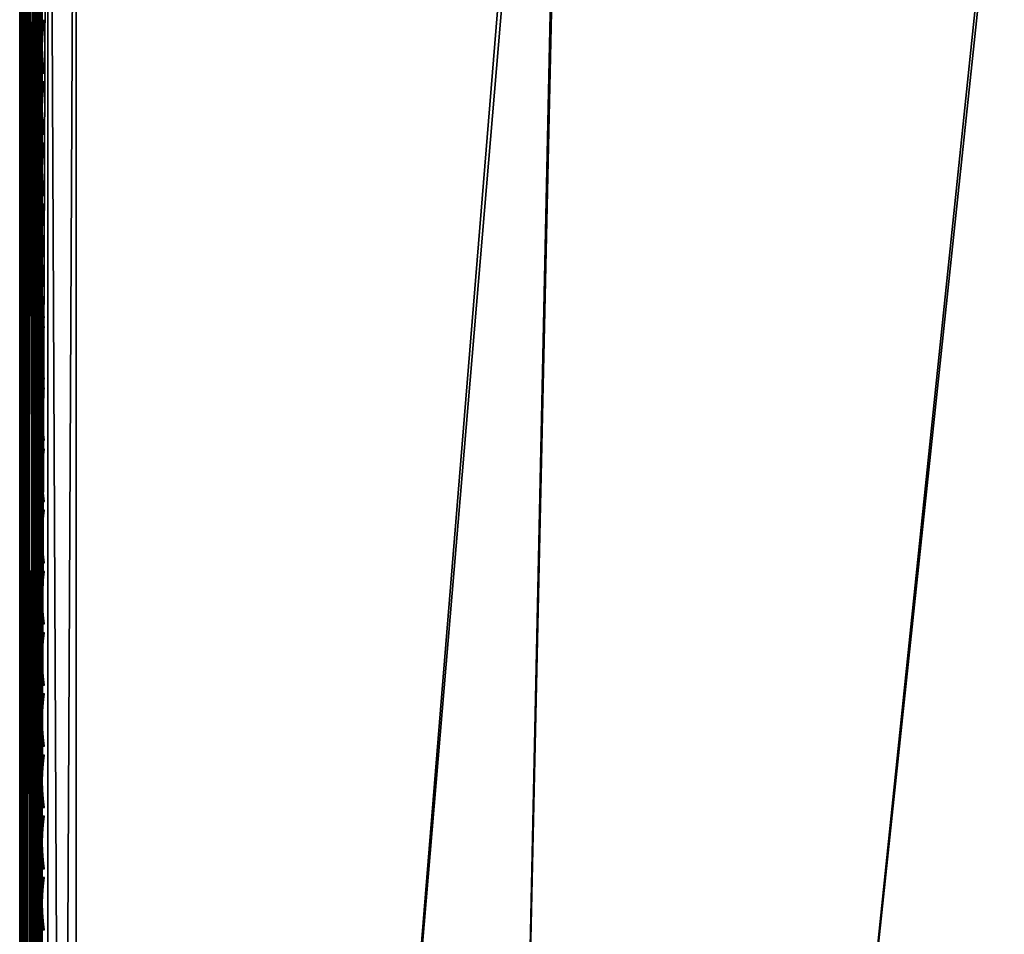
# Model space of a CAD drawing. Header units: inches. Extents: x 0 to 44.3, y -38.2 to 0.
# Tile 13 of 73: x 0 to 4.4, y -8.7 to -4.6. Entities that reach past the tile are written whole.
import ezdxf

# ---------------------------------------------------------------- set-up
doc = ezdxf.new("R2010")
doc.units = ezdxf.units.IN
doc.header["$LTSCALE"] = 0.03937
doc.header["$MEASUREMENT"] = 0
for name, color, linetype in [('A-FURN-3-ST', 151, 'Continuous'), ('A-FURN-3-ST-SEAM', 250, 'Continuous'), ('A-FURN-3-STITCH', 15, 'Continuous')]:
    doc.layers.add(name, color=color, linetype=linetype)

msp = doc.modelspace()

# ---------------------------------------------------------------- meshes
at = {"layer": 'A-FURN-3-ST'}
mesh = msp.add_polyface(dxfattribs=at)
corners = [(25.8276, -6.1057, 5), (12.7312, -29.8926, 5), (11.2297, -29.3491, 5), (21.766, -4.4233, 5), (9.705, -28.8741, 5), (19.6931, -3.6907, 5), (8.1604, -28.4688, 5), (17.5956, -3.0318, 5), (15.4762, -2.4475, 5), (6.599, -28.134, 5), (13.3374, -1.9384, 5), (5.024, -27.8703, 5), (9.0127, -1.1483, 5), (3.4386, -27.6783, 5), (6.8321, -0.8684, 5), (1.8462, -27.5584, 5), (2.448, -0.5403, 5), (0.25, -27.5109, 5), (0.125, -0.4926, 5.0335), (0.125, -27.5109, 5.0335), (0.0335, -0.4926, 5.125), (0.0335, -27.5109, 5.125), (0, -0.4926, 5.25), (0, -27.5109, 5.25), (0.125, -26.9109, 17.9665), (0.1731, -27.1231, 17.9669), (0.25, -26.9109, 18), (0.0731, -27.1112, 17.9069), (0.0335, -26.9109, 17.875), (0.0063, -27.0875, 17.7881), (0, -26.9109, 17.75), (0, -27.0767, 17.7337), (0.0335, -1.1014, 17.875), (0.125, -1.1014, 17.9665), (0.25, -1.1014, 18), (0.2497, -27.1255, 17.9788), (1.8739, -26.9591, 18), (0, -27.7609, 16.9), (0, -0.2514, 16.9007), (0, -27.7609, 5.5), (0, -0.2426, 5.5002), (0, -1.1014, 17.75), (12.948, -29.3332, 18), (25.5748, -6.6594, 18), (11.4204, -28.7802, 18), (21.5532, -4.9936, 18), (9.8692, -28.297, 18), (19.5008, -4.2683, 18), (8.2978, -27.8848, 18), (17.4241, -3.616, 18), (15.3256, -3.0374, 18), (6.7092, -27.5442, 18), (13.208, -2.5332, 18), (5.1069, -27.2761, 18), (8.926, -1.7509, 18), (3.494, -27.0809, 18), (6.767, -1.4736, 18), (2.4263, -1.1487, 18)]
mesh.append_faces([[corners[k] for k in face] for face in [(0, 1, 2), (3, 2, 4), (3, 4, 5), (5, 4, 6), (5, 6, 7), (7, 6, 8), (8, 6, 9), (10, 9, 11), (12, 11, 13), (14, 13, 15), (16, 15, 17), (18, 17, 19), (20, 19, 21), (22, 21, 23), (24, 25, 26), (27, 24, 28), (27, 28, 29), (29, 28, 30), (29, 30, 31), (32, 30, 28), (33, 28, 24), (34, 24, 26), (35, 36, 26), (37, 38, 39), (39, 40, 23), (37, 30, 41), (42, 43, 44), (44, 45, 46), (46, 45, 47), (46, 47, 48), (48, 47, 49), (48, 49, 50), (48, 50, 51), (51, 50, 52), (51, 52, 53), (53, 54, 55), (55, 56, 36), (57, 26, 36)]])
mesh = msp.add_polyface(dxfattribs=at)
corners = [(17.4241, -3.616, 18), (17.5044, -3.343, 17.9626), (15.3256, -3.0374, 18), (15.3962, -2.7617, 17.9626), (13.208, -2.5332, 18), (13.2688, -2.2552, 17.9626), (11.074, -2.1042, 18), (17.7238, -2.5968, 17.1854), (17.7343, -2.5606, 16.9008), (15.5889, -2.0081, 17.1854), (17.6928, -2.7023, 17.4505), (15.5617, -2.1147, 17.4505), (17.6435, -2.87, 17.6781), (15.5184, -2.2841, 17.6781), (17.5793, -3.0886, 17.8528), (15.462, -2.5048, 17.8528), (13.3254, -1.9962, 17.8528), (17.7367, -2.5522, 5.5004), (15.598, -1.9716, 16.9008), (17.7261, -2.5886, 5.3089), (15.5908, -1.9999, 5.3089), (17.5956, -3.0318, 5), (15.4762, -2.4475, 5), (17.6497, -2.8482, 5.0381), (15.5237, -2.2621, 5.0381), (15.564, -2.1049, 5.1466), (17.6955, -2.6926, 5.1466), (6.599, -28.134, 5), (13.3374, -1.9384, 5), (5.024, -27.8703, 5), (11.182, -1.5051, 5), (9.0127, -1.1483, 5), (3.4386, -27.6783, 5), (6.8321, -0.8684, 5), (1.8462, -27.5584, 5), (4.6429, -0.6656, 5), (2.448, -0.5403, 5), (0.25, -27.5109, 5), (0.25, -0.4926, 5), (0.125, -0.4926, 5.0335), (0.125, -27.5109, 5.0335), (0.0335, -0.4926, 5.125), (0.0335, -27.5109, 5.125), (0, -0.4926, 5.25), (0, -1.1014, 17.75), (0, -26.9109, 17.75), (0.0335, -1.1014, 17.875), (0.0335, -26.9109, 17.875), (0.125, -1.1014, 17.9665), (0.125, -26.9109, 17.9665), (0.25, -1.1014, 18), (0, -27.5109, 5.25), (0, -0.2426, 5.5002), (0, -27.7609, 5.5), (0, -0.2514, 16.9007), (0, -27.7609, 16.9), (5.1069, -27.2761, 18), (8.926, -1.7509, 18), (3.494, -27.0809, 18), (6.767, -1.4736, 18), (1.8739, -26.9591, 18), (4.5995, -1.2728, 18), (2.4263, -1.1487, 18), (0.25, -26.9109, 18)]
mesh.append_faces([[corners[k] for k in face] for face in [(0, 1, 2), (2, 1, 3), (2, 3, 4), (4, 3, 5), (4, 5, 6), (7, 8, 9), (10, 7, 9, 11), (12, 10, 11, 13), (14, 12, 13, 15), (1, 14, 15, 3), (3, 15, 16, 5), (8, 17, 18), (17, 19, 20), (21, 22, 23), (23, 22, 24), (23, 24, 25, 26), (26, 25, 20, 19), (22, 27, 28), (28, 29, 30), (30, 29, 31), (31, 32, 33), (33, 34, 35), (35, 34, 36), (36, 37, 38), (38, 37, 39), (39, 40, 41), (41, 42, 43), (44, 45, 46), (46, 47, 48), (48, 49, 50), (51, 52, 43), (53, 54, 52), (55, 44, 54), (56, 4, 6), (56, 6, 57), (58, 57, 59), (60, 59, 61), (60, 61, 62), (50, 63, 62)]])
at = {"layer": 'A-FURN-3-ST-SEAM'}
mesh = msp.add_polyface(dxfattribs=at)
corners = [(0.0872, -1.1034, 17.8675), (0.0854, -13.0301, 17.8646), (0.0734, -1.1034, 17.8563), (0.0691, -13.0301, 17.8538), (0.0567, -1.1034, 17.8505), (0.05, -13.0301, 17.85), (0.039, -1.1034, 17.8515), (0.0308, -13.0301, 17.8538), (0.0228, -1.1034, 17.8588), (0.0146, -13.0301, 17.8647), (0.0019, -1.1034, 17.8868), (0, -13.0301, 17.9), (0.0003, -1.1034, 17.9045), (0.0038, -13.0301, 17.9192), (0.0051, -1.1034, 17.9217), (0.0147, -13.0301, 17.9354), (0.0155, -1.1034, 17.9362), (0.0309, -13.0301, 17.9462), (0.0304, -1.1034, 17.9459), (0.05, -13.0301, 17.95), (0.0655, -1.1034, 17.9472), (0.0691, -13.0301, 17.9462), (0.0812, -1.1034, 17.939), (0.0929, -1.1034, 17.9255), (0.0962, -13.0301, 17.9191), (0.1, -1.1034, 17.9), (0.0929, -0.9165, 17.9082), (0.1, -0.9213, 17.8831), (0.0929, -0.726, 17.8536), (0.1, -0.7354, 17.8298), (0.0929, -0.5425, 17.7582), (0.0655, -0.718, 17.8737), (0.0304, -0.7185, 17.8725), (0.0304, -0.9128, 17.9282), (0.0655, -0.9125, 17.9294), (0.0304, -0.5314, 17.7752), (0.0155, -0.5367, 17.7671), (0.0155, -0.7221, 17.8635), (0.0155, -0.9145, 17.9187), (0.0051, -0.5446, 17.755), (0.0051, -0.7274, 17.85), (0.0051, -0.9172, 17.9044), (0.0019, -0.5637, 17.7258), (0.0228, -0.579, 17.7024), (0.0228, -0.7505, 17.7915), (0.0019, -0.7402, 17.8176), (0.0228, -0.9286, 17.8426), (0.0019, -0.9235, 17.8701), (0.039, -0.583, 17.6962), (0.039, -0.7532, 17.7847), (0.039, -0.93, 17.8354), (0.0567, -0.5835, 17.6954), (0.0567, -0.7536, 17.7838), (0.0567, -0.9301, 17.8344), (0.0872, -0.5742, 17.7097), (0.0965, -0.5659, 17.7223), (0.0965, -0.7418, 17.8137), (0.0872, -0.7473, 17.7996), (0.0965, -0.9243, 17.866), (0.0872, -0.927, 17.8512), (0.0965, -1.1034, 17.8826), (0.1, -0.5565, 17.7369), (0.0812, -0.914, 17.9214), (0.0812, -0.721, 17.8661), (0.0812, -0.5351, 17.7695), (0.0003, -0.9203, 17.8875), (0.0734, -0.9291, 17.8401), (0.0655, -0.5307, 17.7763), (0.0003, -0.7337, 17.834), (0.0003, -0.554, 17.7406), (0.0734, -0.7515, 17.7891), (0.0734, -0.5804, 17.7002)]
mesh.append_faces([[corners[k] for k in face] for face in [(0, 1, 2), (2, 3, 4), (4, 5, 6), (6, 7, 8), (8, 9, 10), (10, 11, 12), (12, 13, 14), (14, 15, 16), (16, 17, 18), (18, 19, 20), (20, 21, 22), (23, 24, 25), (23, 25, 26), (26, 25, 27), (26, 27, 28), (28, 27, 29), (28, 29, 30), (31, 32, 33, 34), (34, 33, 18, 20), (35, 36, 37, 32), (32, 37, 38, 33), (33, 38, 16, 18), (36, 39, 40, 37), (37, 40, 41, 38), (38, 41, 14, 16), (42, 43, 44, 45), (45, 44, 46, 47), (47, 46, 8, 10), (43, 48, 49, 44), (44, 49, 50, 46), (46, 50, 6, 8), (48, 51, 52, 49), (49, 52, 53, 50), (50, 53, 4, 6), (54, 55, 56, 57), (57, 56, 58, 59), (59, 58, 60, 0), (56, 61, 29), (56, 29, 58), (58, 29, 27), (58, 27, 60), (60, 27, 25), (22, 23, 26, 62), (62, 26, 28, 63), (63, 28, 30, 64), (34, 20, 22, 62), (47, 10, 12, 65), (65, 12, 14, 41), (59, 0, 2, 66), (66, 2, 4, 53), (34, 62, 63, 31), (31, 63, 64, 67), (65, 41, 40, 68), (68, 40, 39, 69), (47, 65, 68, 45), (45, 68, 69, 42), (66, 53, 52, 70), (70, 52, 51, 71), (59, 66, 70, 57), (57, 70, 71, 54)]])
mesh = msp.add_polyface(dxfattribs=at)
corners = [(0.1, -1.1034, 17.9), (0.1, -13.0301, 17.9), (0.0965, -1.1034, 17.8826), (0.0962, -13.0301, 17.8809), (0.0872, -1.1034, 17.8675), (0.0854, -13.0301, 17.8646), (0.0734, -1.1034, 17.8563), (0.0691, -13.0301, 17.8538), (0.0567, -1.1034, 17.8505), (0.05, -13.0301, 17.85), (0.039, -1.1034, 17.8515), (0.0308, -13.0301, 17.8538), (0.0228, -1.1034, 17.8588), (0.0146, -13.0301, 17.8647), (0.0019, -1.1034, 17.8868), (0.0038, -13.0301, 17.8809), (0, -13.0301, 17.9), (0.0003, -1.1034, 17.9045), (0.0038, -13.0301, 17.9192), (0.0051, -1.1034, 17.9217), (0.0147, -13.0301, 17.9354), (0.0155, -1.1034, 17.9362), (0.0309, -13.0301, 17.9462), (0.0304, -1.1034, 17.9459), (0.05, -13.0301, 17.95), (0.0655, -1.1034, 17.9472), (0.0691, -13.0301, 17.9462), (0.0812, -1.1034, 17.939), (0.0854, -13.0301, 17.9354), (0.0929, -1.1034, 17.9255), (0.0962, -13.0301, 17.9191), (0.1, -17.3859, 17.9), (0.0962, -17.3859, 17.9191), (0.0854, -17.3859, 17.9354), (0.0691, -17.3859, 17.9462), (0.05, -17.3859, 17.95), (0.0309, -17.3859, 17.9462), (0.0147, -17.3859, 17.9354), (0.0038, -17.3859, 17.9192), (0, -17.3859, 17.9), (0.0038, -17.3859, 17.8809), (0.0146, -17.3859, 17.8647), (0.0308, -17.3859, 17.8538), (0.05, -17.3859, 17.85), (0.0691, -17.3859, 17.8538), (0.0854, -17.3859, 17.8646), (0.0962, -17.3859, 17.8809), (0.1, -22.1479, 17.9), (0.0929, -26.91, 17.9255), (0.0812, -26.91, 17.939), (0.0155, -26.91, 17.9362), (0.0051, -26.91, 17.9217), (0.0567, -26.91, 17.8505), (0.0734, -26.91, 17.8563), (0.0872, -26.91, 17.8675), (0.0965, -26.91, 17.8826)]
mesh.append_faces([[corners[k] for k in face] for face in [(0, 1, 2), (2, 1, 3), (2, 3, 4), (4, 3, 5), (6, 5, 7), (8, 7, 9), (10, 9, 11), (12, 11, 13), (14, 13, 15), (14, 15, 16), (17, 16, 18), (19, 18, 20), (21, 20, 22), (23, 22, 24), (25, 24, 26), (27, 26, 28), (27, 28, 29), (29, 28, 30), (0, 30, 1), (1, 30, 31), (31, 30, 32), (32, 30, 28), (32, 28, 33), (33, 28, 26), (33, 26, 34), (34, 26, 24), (34, 24, 35), (35, 24, 22), (35, 22, 36), (36, 22, 20), (36, 20, 37), (37, 20, 18), (37, 18, 38), (38, 18, 16), (38, 16, 39), (39, 16, 15), (39, 15, 40), (40, 15, 13), (40, 13, 41), (41, 13, 11), (41, 11, 42), (42, 11, 9), (42, 9, 43), (43, 9, 7), (43, 7, 44), (44, 7, 5), (44, 5, 45), (45, 5, 3), (45, 3, 46), (46, 3, 1), (46, 1, 31), (32, 47, 31), (32, 33, 48), (33, 34, 49), (36, 37, 50), (37, 38, 51), (44, 52, 43), (44, 45, 53), (46, 54, 45), (46, 31, 55)]])
at = {"layer": 'A-FURN-3-STITCH'}
mesh = msp.add_polymesh((7, 4), dxfattribs=at)
for k, corner in enumerate([(0.1007, -4.8627, 17.9499), (0.1028, -4.8627, 17.9514), (0.1071, -4.8626, 17.9543), (0.1093, -4.8626, 17.9558), (0.0964, -4.8242, 17.9556), (0.096, -4.8242, 17.9608), (0.1003, -4.8241, 17.9637), (0.105, -4.8241, 17.9615), (0.0938, -4.7854, 17.9588), (0.0934, -4.7853, 17.964), (0.0977, -4.7852, 17.9669), (0.1024, -4.7853, 17.9646), (0.0929, -4.7463, 17.9594), (0.0926, -4.7462, 17.9646), (0.0969, -4.7461, 17.9675), (0.1016, -4.7462, 17.9652), (0.0938, -4.7072, 17.9575), (0.0934, -4.7071, 17.9627), (0.0977, -4.7071, 17.9656), (0.1024, -4.7071, 17.9633), (0.0964, -4.6685, 17.953), (0.096, -4.6684, 17.9582), (0.1003, -4.6683, 17.9611), (0.105, -4.6684, 17.9589), (0.1007, -4.6302, 17.9461), (0.1028, -4.6302, 17.9476), (0.1071, -4.6301, 17.9505), (0.1093, -4.6301, 17.9519)]):
    mesh.set_mesh_vertex(divmod(k, 4), corner)
mesh = msp.add_polymesh((7, 4), dxfattribs=at)
for k, corner in enumerate([(0.1007, -5.1342, 17.9499), (0.1028, -5.1342, 17.9514), (0.1071, -5.1341, 17.9543), (0.1093, -5.1341, 17.9558), (0.0964, -5.0958, 17.9556), (0.096, -5.0957, 17.9608), (0.1003, -5.0956, 17.9637), (0.105, -5.0957, 17.9615), (0.0938, -5.0569, 17.9588), (0.0934, -5.0568, 17.964), (0.0977, -5.0567, 17.9669), (0.1024, -5.0568, 17.9646), (0.0929, -5.0178, 17.9594), (0.0926, -5.0177, 17.9646), (0.0969, -5.0177, 17.9675), (0.1016, -5.0177, 17.9652), (0.0938, -4.9787, 17.9575), (0.0934, -4.9787, 17.9627), (0.0977, -4.9786, 17.9656), (0.1024, -4.9787, 17.9633), (0.0964, -4.94, 17.953), (0.096, -4.9399, 17.9582), (0.1003, -4.9399, 17.9611), (0.105, -4.9399, 17.9589), (0.1007, -4.9017, 17.9461), (0.1028, -4.9017, 17.9476), (0.1071, -4.9017, 17.9505), (0.1093, -4.9016, 17.9519)]):
    mesh.set_mesh_vertex(divmod(k, 4), corner)
mesh = msp.add_polymesh((7, 4), dxfattribs=at)
for k, corner in enumerate([(0.1007, -5.4057, 17.9499), (0.1028, -5.4057, 17.9514), (0.1071, -5.4057, 17.9543), (0.1093, -5.4057, 17.9558), (0.0964, -5.3673, 17.9556), (0.096, -5.3672, 17.9608), (0.1003, -5.3672, 17.9637), (0.105, -5.3672, 17.9615), (0.0938, -5.3284, 17.9588), (0.0934, -5.3283, 17.964), (0.0977, -5.3283, 17.9669), (0.1024, -5.3283, 17.9646), (0.0929, -5.2893, 17.9594), (0.0926, -5.2892, 17.9646), (0.0969, -5.2892, 17.9675), (0.1016, -5.2892, 17.9652), (0.0938, -5.2503, 17.9575), (0.0934, -5.2502, 17.9627), (0.0977, -5.2501, 17.9656), (0.1024, -5.2502, 17.9633), (0.0964, -5.2115, 17.953), (0.096, -5.2114, 17.9582), (0.1003, -5.2114, 17.9611), (0.105, -5.2114, 17.9589), (0.1007, -5.1733, 17.9461), (0.1028, -5.1732, 17.9476), (0.1071, -5.1732, 17.9505), (0.1093, -5.1732, 17.9519)]):
    mesh.set_mesh_vertex(divmod(k, 4), corner)
mesh = msp.add_polymesh((7, 4), dxfattribs=at)
for k, corner in enumerate([(0.1007, -5.6773, 17.9499), (0.1028, -5.6773, 17.9514), (0.1071, -5.6772, 17.9543), (0.1093, -5.6772, 17.9558), (0.0964, -5.6388, 17.9556), (0.096, -5.6387, 17.9608), (0.1003, -5.6387, 17.9637), (0.105, -5.6387, 17.9615), (0.0938, -5.5999, 17.9588), (0.0934, -5.5999, 17.964), (0.0977, -5.5998, 17.9669), (0.1024, -5.5998, 17.9646), (0.0929, -5.5609, 17.9594), (0.0926, -5.5608, 17.9646), (0.0969, -5.5607, 17.9675), (0.1016, -5.5608, 17.9652), (0.0938, -5.5218, 17.9575), (0.0934, -5.5217, 17.9627), (0.0977, -5.5217, 17.9656), (0.1024, -5.5217, 17.9633), (0.0964, -5.483, 17.953), (0.096, -5.483, 17.9582), (0.1003, -5.4829, 17.9611), (0.105, -5.4829, 17.9589), (0.1007, -5.4448, 17.9461), (0.1028, -5.4448, 17.9476), (0.1071, -5.4447, 17.9505), (0.1093, -5.4447, 17.9519)]):
    mesh.set_mesh_vertex(divmod(k, 4), corner)
mesh = msp.add_polymesh((7, 4), dxfattribs=at)
for k, corner in enumerate([(0.1007, -5.9488, 17.9499), (0.1028, -5.9488, 17.9514), (0.1071, -5.9487, 17.9543), (0.1093, -5.9487, 17.9558), (0.0964, -5.9104, 17.9556), (0.096, -5.9103, 17.9608), (0.1003, -5.9102, 17.9637), (0.105, -5.9103, 17.9615), (0.0938, -5.8715, 17.9588), (0.0934, -5.8714, 17.964), (0.0977, -5.8713, 17.9669), (0.1024, -5.8714, 17.9646), (0.0929, -5.8324, 17.9594), (0.0926, -5.8323, 17.9646), (0.0969, -5.8322, 17.9675), (0.1016, -5.8323, 17.9652), (0.0938, -5.7933, 17.9575), (0.0934, -5.7933, 17.9627), (0.0977, -5.7932, 17.9656), (0.1024, -5.7932, 17.9633), (0.0964, -5.7546, 17.953), (0.096, -5.7545, 17.9582), (0.1003, -5.7544, 17.9611), (0.105, -5.7545, 17.9589), (0.1007, -5.7163, 17.9461), (0.1028, -5.7163, 17.9476), (0.1071, -5.7163, 17.9505), (0.1093, -5.7162, 17.9519)]):
    mesh.set_mesh_vertex(divmod(k, 4), corner)
mesh = msp.add_polymesh((7, 4), dxfattribs=at)
for k, corner in enumerate([(0.1007, -6.2203, 17.9499), (0.1028, -6.2203, 17.9514), (0.1071, -6.2203, 17.9543), (0.1093, -6.2202, 17.9558), (0.0964, -6.1819, 17.9556), (0.096, -6.1818, 17.9608), (0.1003, -6.1818, 17.9637), (0.105, -6.1818, 17.9615), (0.0938, -6.143, 17.9588), (0.0934, -6.1429, 17.964), (0.0977, -6.1429, 17.9669), (0.1024, -6.1429, 17.9646), (0.0929, -6.1039, 17.9594), (0.0926, -6.1038, 17.9646), (0.0969, -6.1038, 17.9675), (0.1016, -6.1038, 17.9652), (0.0938, -6.0649, 17.9575), (0.0934, -6.0648, 17.9627), (0.0977, -6.0647, 17.9656), (0.1024, -6.0648, 17.9633), (0.0964, -6.0261, 17.953), (0.096, -6.026, 17.9582), (0.1003, -6.026, 17.9611), (0.105, -6.026, 17.9589), (0.1007, -5.9879, 17.9461), (0.1028, -5.9878, 17.9476), (0.1071, -5.9878, 17.9505), (0.1093, -5.9878, 17.9519)]):
    mesh.set_mesh_vertex(divmod(k, 4), corner)
mesh = msp.add_polymesh((7, 4), dxfattribs=at)
for k, corner in enumerate([(0.1007, -6.4919, 17.9499), (0.1028, -6.4918, 17.9514), (0.1071, -6.4918, 17.9543), (0.1093, -6.4918, 17.9558), (0.0964, -6.4534, 17.9556), (0.096, -6.4533, 17.9608), (0.1003, -6.4533, 17.9637), (0.105, -6.4533, 17.9615), (0.0938, -6.4145, 17.9588), (0.0934, -6.4144, 17.964), (0.0977, -6.4144, 17.9669), (0.1024, -6.4144, 17.9646), (0.0929, -6.3754, 17.9594), (0.0926, -6.3754, 17.9646), (0.0969, -6.3753, 17.9675), (0.1016, -6.3753, 17.9652), (0.0938, -6.3364, 17.9575), (0.0934, -6.3363, 17.9627), (0.0977, -6.3363, 17.9656), (0.1024, -6.3363, 17.9633), (0.0964, -6.2976, 17.953), (0.096, -6.2975, 17.9582), (0.1003, -6.2975, 17.9611), (0.105, -6.2975, 17.9589), (0.1007, -6.2594, 17.9461), (0.1028, -6.2594, 17.9476), (0.1071, -6.2593, 17.9505), (0.1093, -6.2593, 17.9519)]):
    mesh.set_mesh_vertex(divmod(k, 4), corner)
mesh = msp.add_polymesh((7, 4), dxfattribs=at)
for k, corner in enumerate([(0.1007, -6.7634, 17.9499), (0.1028, -6.7634, 17.9514), (0.1071, -6.7633, 17.9543), (0.1093, -6.7633, 17.9558), (0.0964, -6.7249, 17.9556), (0.096, -6.7249, 17.9608), (0.1003, -6.7248, 17.9637), (0.105, -6.7248, 17.9615), (0.0938, -6.6861, 17.9588), (0.0934, -6.686, 17.964), (0.0977, -6.6859, 17.9669), (0.1024, -6.686, 17.9646), (0.0929, -6.647, 17.9594), (0.0926, -6.6469, 17.9646), (0.0969, -6.6468, 17.9675), (0.1016, -6.6469, 17.9652), (0.0938, -6.6079, 17.9575), (0.0934, -6.6078, 17.9627), (0.0977, -6.6078, 17.9656), (0.1024, -6.6078, 17.9633), (0.0964, -6.5692, 17.953), (0.096, -6.5691, 17.9582), (0.1003, -6.569, 17.9611), (0.105, -6.5691, 17.9589), (0.1007, -6.5309, 17.9461), (0.1028, -6.5309, 17.9476), (0.1071, -6.5308, 17.9505), (0.1093, -6.5308, 17.9519)]):
    mesh.set_mesh_vertex(divmod(k, 4), corner)
mesh = msp.add_polymesh((7, 4), dxfattribs=at)
for k, corner in enumerate([(0.1007, -7.0349, 17.9499), (0.1028, -7.0349, 17.9514), (0.1071, -7.0349, 17.9543), (0.1093, -7.0348, 17.9558), (0.0964, -6.9965, 17.9556), (0.096, -6.9964, 17.9608), (0.1003, -6.9963, 17.9637), (0.105, -6.9964, 17.9615), (0.0938, -6.9576, 17.9588), (0.0934, -6.9575, 17.964), (0.0977, -6.9575, 17.9669), (0.1024, -6.9575, 17.9646), (0.0929, -6.9185, 17.9594), (0.0926, -6.9184, 17.9646), (0.0969, -6.9184, 17.9675), (0.1016, -6.9184, 17.9652), (0.0938, -6.8795, 17.9575), (0.0934, -6.8794, 17.9627), (0.0977, -6.8793, 17.9656), (0.1024, -6.8794, 17.9633), (0.0964, -6.8407, 17.953), (0.096, -6.8406, 17.9582), (0.1003, -6.8406, 17.9611), (0.105, -6.8406, 17.9589), (0.1007, -6.8025, 17.9461), (0.1028, -6.8024, 17.9476), (0.1071, -6.8024, 17.9505), (0.1093, -6.8024, 17.9519)]):
    mesh.set_mesh_vertex(divmod(k, 4), corner)
mesh = msp.add_polymesh((7, 4), dxfattribs=at)
for k, corner in enumerate([(0.1007, -7.3065, 17.9499), (0.1028, -7.3064, 17.9514), (0.1071, -7.3064, 17.9543), (0.1093, -7.3064, 17.9558), (0.0964, -7.268, 17.9556), (0.096, -7.2679, 17.9608), (0.1003, -7.2679, 17.9637), (0.105, -7.2679, 17.9615), (0.0938, -7.2291, 17.9588), (0.0934, -7.229, 17.964), (0.0977, -7.229, 17.9669), (0.1024, -7.229, 17.9646), (0.0929, -7.19, 17.9594), (0.0926, -7.1899, 17.9646), (0.0969, -7.1899, 17.9675), (0.1016, -7.1899, 17.9652), (0.0938, -7.151, 17.9575), (0.0934, -7.1509, 17.9627), (0.0977, -7.1509, 17.9656), (0.1024, -7.1509, 17.9633), (0.0964, -7.1122, 17.953), (0.096, -7.1121, 17.9582), (0.1003, -7.1121, 17.9611), (0.105, -7.1121, 17.9589), (0.1007, -7.074, 17.9461), (0.1028, -7.074, 17.9476), (0.1071, -7.0739, 17.9505), (0.1093, -7.0739, 17.9519)]):
    mesh.set_mesh_vertex(divmod(k, 4), corner)
mesh = msp.add_polymesh((7, 4), dxfattribs=at)
for k, corner in enumerate([(0.1007, -7.578, 17.9499), (0.1028, -7.578, 17.9514), (0.1071, -7.5779, 17.9543), (0.1093, -7.5779, 17.9558), (0.0964, -7.5395, 17.9556), (0.096, -7.5394, 17.9608), (0.1003, -7.5394, 17.9637), (0.105, -7.5394, 17.9615), (0.0938, -7.5006, 17.9588), (0.0934, -7.5006, 17.964), (0.0977, -7.5005, 17.9669), (0.1024, -7.5005, 17.9646), (0.0929, -7.4616, 17.9594), (0.0926, -7.4615, 17.9646), (0.0969, -7.4614, 17.9675), (0.1016, -7.4615, 17.9652), (0.0938, -7.4225, 17.9575), (0.0934, -7.4224, 17.9627), (0.0977, -7.4224, 17.9656), (0.1024, -7.4224, 17.9633), (0.0964, -7.3838, 17.953), (0.096, -7.3837, 17.9582), (0.1003, -7.3836, 17.9611), (0.105, -7.3837, 17.9589), (0.1007, -7.3455, 17.9461), (0.1028, -7.3455, 17.9476), (0.1071, -7.3454, 17.9505), (0.1093, -7.3454, 17.9519)]):
    mesh.set_mesh_vertex(divmod(k, 4), corner)
mesh = msp.add_polymesh((7, 4), dxfattribs=at)
for k, corner in enumerate([(0.1007, -7.8495, 17.9499), (0.1028, -7.8495, 17.9514), (0.1071, -7.8494, 17.9543), (0.1093, -7.8494, 17.9558), (0.0964, -7.8111, 17.9556), (0.096, -7.811, 17.9608), (0.1003, -7.8109, 17.9637), (0.105, -7.811, 17.9615), (0.0938, -7.7722, 17.9588), (0.0934, -7.7721, 17.964), (0.0977, -7.772, 17.9669), (0.1024, -7.7721, 17.9646), (0.0929, -7.7331, 17.9594), (0.0926, -7.733, 17.9646), (0.0969, -7.733, 17.9675), (0.1016, -7.733, 17.9652), (0.0938, -7.694, 17.9575), (0.0934, -7.694, 17.9627), (0.0977, -7.6939, 17.9656), (0.1024, -7.6939, 17.9633), (0.0964, -7.6553, 17.953), (0.096, -7.6552, 17.9582), (0.1003, -7.6551, 17.9611), (0.105, -7.6552, 17.9589), (0.1007, -7.617, 17.9461), (0.1028, -7.617, 17.9476), (0.1071, -7.617, 17.9505), (0.1093, -7.6169, 17.9519)]):
    mesh.set_mesh_vertex(divmod(k, 4), corner)
mesh = msp.add_polymesh((7, 4), dxfattribs=at)
for k, corner in enumerate([(0.1007, -8.121, 17.9499), (0.1028, -8.121, 17.9514), (0.1071, -8.121, 17.9543), (0.1093, -8.1209, 17.9558), (0.0964, -8.0826, 17.9556), (0.096, -8.0825, 17.9608), (0.1003, -8.0825, 17.9637), (0.105, -8.0825, 17.9615), (0.0938, -8.0437, 17.9588), (0.0934, -8.0436, 17.964), (0.0977, -8.0436, 17.9669), (0.1024, -8.0436, 17.9646), (0.0929, -8.0046, 17.9594), (0.0926, -8.0045, 17.9646), (0.0969, -8.0045, 17.9675), (0.1016, -8.0045, 17.9652), (0.0938, -7.9656, 17.9575), (0.0934, -7.9655, 17.9627), (0.0977, -7.9654, 17.9656), (0.1024, -7.9655, 17.9633), (0.0964, -7.9268, 17.953), (0.096, -7.9267, 17.9582), (0.1003, -7.9267, 17.9611), (0.105, -7.9267, 17.9589), (0.1007, -7.8886, 17.9461), (0.1028, -7.8885, 17.9476), (0.1071, -7.8885, 17.9505), (0.1093, -7.8885, 17.9519)]):
    mesh.set_mesh_vertex(divmod(k, 4), corner)
mesh = msp.add_polymesh((7, 4), dxfattribs=at)
for k, corner in enumerate([(0.1007, -8.3926, 17.9499), (0.1028, -8.3926, 17.9514), (0.1071, -8.3925, 17.9543), (0.1093, -8.3925, 17.9558), (0.0964, -8.3541, 17.9556), (0.096, -8.354, 17.9608), (0.1003, -8.354, 17.9637), (0.105, -8.354, 17.9615), (0.0938, -8.3152, 17.9588), (0.0934, -8.3152, 17.964), (0.0977, -8.3151, 17.9669), (0.1024, -8.3151, 17.9646), (0.0929, -8.2761, 17.9594), (0.0926, -8.2761, 17.9646), (0.0969, -8.276, 17.9675), (0.1016, -8.2761, 17.9652), (0.0938, -8.2371, 17.9575), (0.0934, -8.237, 17.9627), (0.0977, -8.237, 17.9656), (0.1024, -8.237, 17.9633), (0.0964, -8.1983, 17.953), (0.096, -8.1983, 17.9582), (0.1003, -8.1982, 17.9611), (0.105, -8.1982, 17.9589), (0.1007, -8.1601, 17.9461), (0.1028, -8.1601, 17.9476), (0.1071, -8.16, 17.9505), (0.1093, -8.16, 17.9519)]):
    mesh.set_mesh_vertex(divmod(k, 4), corner)
mesh = msp.add_polymesh((7, 4), dxfattribs=at)
for k, corner in enumerate([(0.1007, -8.6641, 17.9499), (0.1028, -8.6641, 17.9514), (0.1071, -8.664, 17.9543), (0.1093, -8.664, 17.9558), (0.0964, -8.6257, 17.9556), (0.096, -8.6256, 17.9608), (0.1003, -8.6255, 17.9637), (0.105, -8.6256, 17.9615), (0.0938, -8.5868, 17.9588), (0.0934, -8.5867, 17.964), (0.0977, -8.5866, 17.9669), (0.1024, -8.5867, 17.9646), (0.0929, -8.5477, 17.9594), (0.0926, -8.5476, 17.9646), (0.0969, -8.5475, 17.9675), (0.1016, -8.5476, 17.9652), (0.0938, -8.5086, 17.9575), (0.0934, -8.5085, 17.9627), (0.0977, -8.5085, 17.9656), (0.1024, -8.5085, 17.9633), (0.0964, -8.4699, 17.953), (0.096, -8.4698, 17.9582), (0.1003, -8.4697, 17.9611), (0.105, -8.4698, 17.9589), (0.1007, -8.4316, 17.9461), (0.1028, -8.4316, 17.9476), (0.1071, -8.4316, 17.9505), (0.1093, -8.4315, 17.9519)]):
    mesh.set_mesh_vertex(divmod(k, 4), corner)

doc.saveas('drawing.dxf')
